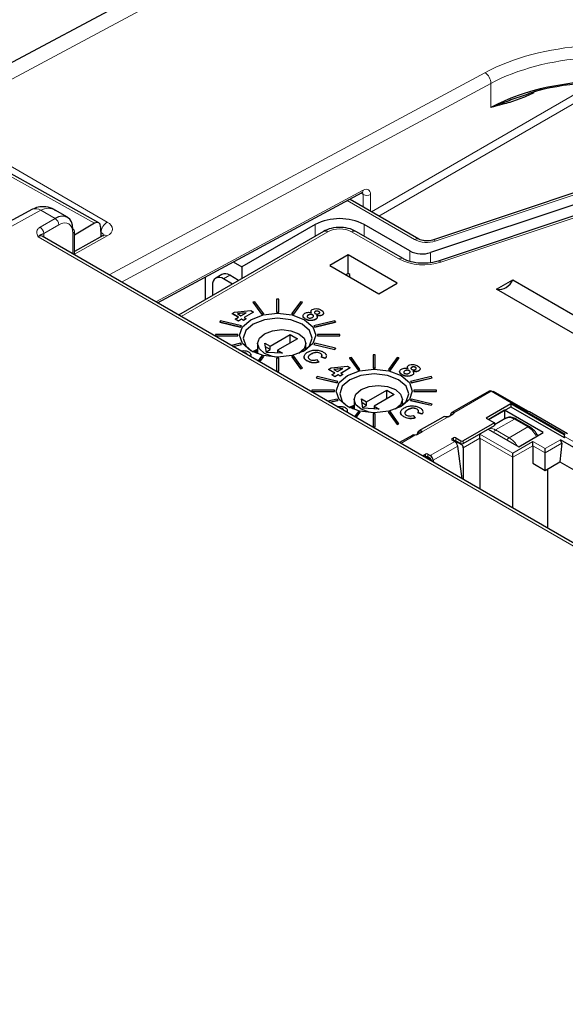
# Paper-space layout 'Blatt2' of a CAD drawing. Header units: millimetres. Extents: x 5 to 418, y 2 to 292.
# Tile 70 of 76: x 290 to 303, y 245 to 268. Entities that reach past the tile are written whole.
import ezdxf

# ---------------------------------------------------------------- set-up
doc = ezdxf.new("R2010")
doc.units = ezdxf.units.MM

psp = doc.layouts.new('Blatt2')

# ---------------------------------------------------------------- linework, layer by layer
at = {"color": 7, "linetype": 'Continuous', "lineweight": 25}
for p, q in [((297.808, 270.626), (285.892, 264.258)), ((292.254, 262.876), (289.624, 264.341)), ((305.691, 264.382), (299.98, 262.478)), ((305.911, 264.18), (299.935, 262.188)), ((306.086, 263.983), (300.109, 261.991)), ((293.611, 261.027), (298.348, 263.574)), ((298.072, 263.415), (298.062, 263.42)), ((299.661, 262.498), (298.072, 263.415)), ((290.721, 263.188), (263.948, 248.793)), ((291.533, 263.003), (291.249, 263.167)), ((292.155, 262.865), (291.691, 262.588)), ((291.691, 262.135), (291.691, 262.68)), ((292.297, 262.784), (292.3, 262.552)), ((297.454, 262.677), (294.103, 260.742)), ((297.265, 262.834), (295.568, 261.854)), ((299.296, 262.049), (298.207, 262.677)), ((299.452, 262.225), (298.396, 262.834)), ((319.282, 246.207), (290.948, 262.563)), ((292.354, 262.582), (291.691, 262.212)), ((295.367, 261.971), (295.568, 261.854)), ((298.029, 262.132), (297.604, 261.887)), ((299.16, 261.479), (298.029, 262.132)), ((298.029, 261.7), (298.029, 262.132)), ((295.568, 261.854), (295.568, 261.588)), ((297.604, 261.887), (298.736, 261.234)), ((294.727, 261.103), (294.727, 261.627)), ((295.101, 261.678), (294.962, 261.594)), ((295.347, 261.46), (295.145, 261.577)), ((295.491, 261.543), (295.286, 261.662)), ((298.029, 261.7), (297.979, 261.671)), ((298.063, 261.68), (298.029, 261.7)), ((298.063, 261.622), (298.063, 261.68)), ((298.736, 261.234), (299.16, 261.479)), ((301.462, 261.338), (301.836, 261.554)), ((301.836, 261.554), (304.947, 259.758)), ((294.889, 261.43), (294.889, 261.196)), ((304.573, 259.542), (301.462, 261.338)), ((295.867, 261.051), (295.822, 261.041)), ((295.822, 261.041), (296.021, 260.763)), ((295.822, 261.041), (295.822, 261.038)), ((295.822, 261.038), (296.021, 260.76)), ((296.066, 260.774), (295.867, 261.051)), ((296.371, 261.109), (296.371, 260.809)), ((296.419, 261.109), (296.371, 261.109)), ((296.419, 260.809), (296.419, 261.109)), ((296.924, 261.051), (296.725, 260.774)), ((296.77, 260.763), (296.969, 261.041)), ((296.77, 260.76), (296.969, 261.038)), ((296.969, 261.041), (296.924, 261.051)), ((296.969, 261.041), (296.969, 261.038)), ((295.34, 260.776), (295.399, 260.811)), ((295.399, 260.811), (295.777, 260.848)), ((295.665, 260.794), (295.464, 260.774)), ((295.658, 260.79), (295.469, 260.771)), ((295.547, 260.726), (295.665, 260.794)), ((295.84, 260.811), (295.62, 260.684)), ((295.84, 260.807), (295.623, 260.682)), ((295.777, 260.848), (295.84, 260.811)), ((295.84, 260.811), (295.84, 260.807)), ((296.371, 260.809), (296.371, 260.806)), ((296.371, 260.809), (296.419, 260.809)), ((296.371, 260.806), (296.419, 260.806)), ((296.419, 260.809), (296.419, 260.806)), ((297.264, 260.825), (297.264, 260.822)), ((297.35, 260.823), (297.35, 260.82)), ((295.074, 260.609), (295.056, 260.583)), ((295.056, 260.583), (295.056, 260.58)), ((295.056, 260.583), (295.536, 260.469)), ((295.056, 260.58), (295.536, 260.465)), ((295.555, 260.494), (295.074, 260.609)), ((295.487, 260.691), (295.34, 260.776)), ((295.34, 260.776), (295.34, 260.773)), ((295.484, 260.69), (295.34, 260.773)), ((295.413, 260.649), (295.487, 260.691)), ((295.487, 260.607), (295.413, 260.649)), ((295.413, 260.649), (295.413, 260.646)), ((295.487, 260.603), (295.413, 260.646)), ((295.464, 260.774), (295.547, 260.726)), ((295.56, 260.649), (295.487, 260.607)), ((295.56, 260.646), (295.487, 260.603)), ((295.487, 260.607), (295.487, 260.603)), ((295.606, 260.623), (295.56, 260.649)), ((295.56, 260.649), (295.56, 260.646)), ((295.606, 260.619), (295.56, 260.646)), ((295.666, 260.657), (295.606, 260.623)), ((295.666, 260.654), (295.606, 260.619)), ((295.606, 260.623), (295.606, 260.619)), ((295.62, 260.684), (295.666, 260.657)), ((295.666, 260.657), (295.666, 260.654)), ((296.021, 260.763), (296.066, 260.774)), ((296.021, 260.76), (296.066, 260.771)), ((296.021, 260.763), (296.021, 260.76)), ((296.066, 260.774), (296.066, 260.771)), ((296.725, 260.774), (296.725, 260.771)), ((296.725, 260.774), (296.77, 260.763)), ((296.725, 260.771), (296.77, 260.76)), ((296.77, 260.763), (296.77, 260.76)), ((297.043, 260.65), (297.043, 260.647)), ((297.106, 260.744), (297.106, 260.741)), ((297.207, 260.746), (297.207, 260.743)), ((297.717, 260.609), (297.236, 260.494)), ((297.255, 260.469), (297.735, 260.583)), ((297.255, 260.465), (297.735, 260.58)), ((297.271, 260.643), (297.271, 260.64)), ((297.422, 260.741), (297.422, 260.737)), ((297.735, 260.583), (297.717, 260.609)), ((297.735, 260.583), (297.735, 260.58)), ((295.536, 260.469), (295.555, 260.494)), ((295.536, 260.465), (295.555, 260.491)), ((295.536, 260.469), (295.536, 260.465)), ((295.555, 260.494), (295.555, 260.491)), ((297.236, 260.494), (297.255, 260.469)), ((297.236, 260.494), (297.236, 260.491)), ((297.236, 260.491), (297.255, 260.465)), ((297.255, 260.469), (297.255, 260.465)), ((294.955, 260.292), (294.955, 260.264)), ((295.475, 260.292), (294.955, 260.292)), ((294.955, 260.264), (295.475, 260.264)), ((294.955, 260.264), (294.955, 260.261)), ((294.955, 260.261), (295.475, 260.261)), ((295.475, 260.264), (295.475, 260.292)), ((295.475, 260.264), (295.475, 260.261)), ((296.221, 260.024), (296.687, 260.293)), ((296.857, 260.195), (296.39, 259.926)), ((296.687, 260.293), (296.857, 260.195)), ((296.687, 260.097), (296.687, 260.293)), ((297.315, 260.292), (297.315, 260.264)), ((297.835, 260.292), (297.315, 260.292)), ((297.315, 260.264), (297.315, 260.261)), ((297.315, 260.264), (297.835, 260.264)), ((297.315, 260.261), (297.835, 260.261)), ((297.835, 260.264), (297.835, 260.292)), ((297.835, 260.264), (297.835, 260.261)), ((295.536, 260.088), (295.325, 260.037)), ((295.361, 260.016), (295.555, 260.062)), ((295.365, 260.014), (295.555, 260.059)), ((295.555, 260.062), (295.536, 260.088)), ((295.555, 260.062), (295.555, 260.059)), ((295.929, 259.924), (295.824, 259.886)), ((295.929, 259.905), (295.867, 259.869)), ((295.929, 260.081), (295.929, 259.844)), ((296.102, 260.092), (296.221, 260.024)), ((296.136, 259.877), (296.102, 260.092)), ((296.221, 259.942), (296.116, 260.003)), ((296.134, 259.892), (296.221, 259.942)), ((296.221, 259.942), (296.221, 260.024)), ((296.39, 259.926), (296.509, 259.857)), ((296.39, 259.926), (296.39, 259.864)), ((297.049, 259.944), (297.049, 260.081)), ((297.255, 260.088), (297.236, 260.062)), ((297.236, 260.062), (297.236, 260.059)), ((297.236, 260.062), (297.717, 259.947)), ((297.236, 260.059), (297.717, 259.944)), ((297.735, 259.973), (297.255, 260.088)), ((297.717, 259.947), (297.735, 259.973)), ((297.717, 259.944), (297.735, 259.969)), ((297.717, 259.947), (297.717, 259.944)), ((297.735, 259.973), (297.735, 259.969)), ((295.669, 259.859), (295.669, 259.855)), ((295.68, 259.844), (295.669, 259.855)), ((296.021, 259.793), (295.941, 259.681)), ((295.978, 259.66), (296.066, 259.782)), ((295.98, 259.659), (296.066, 259.779)), ((296.066, 259.782), (296.021, 259.793)), ((296.066, 259.782), (296.066, 259.779)), ((296.509, 259.857), (296.136, 259.877)), ((296.419, 259.747), (296.371, 259.747)), ((296.371, 259.747), (296.371, 259.447)), ((296.419, 259.447), (296.419, 259.747)), ((296.77, 259.793), (296.725, 259.782)), ((296.725, 259.782), (296.924, 259.505)), ((296.725, 259.782), (296.725, 259.779)), ((296.725, 259.779), (296.924, 259.501)), ((296.969, 259.515), (296.77, 259.793)), ((297.006, 259.774), (297.006, 259.771)), ((297.081, 259.681), (297.081, 259.678)), ((297.171, 259.84), (297.171, 259.837)), ((297.296, 259.711), (297.347, 259.655)), ((297.347, 259.655), (297.347, 259.652)), ((297.386, 259.855), (297.386, 259.852)), ((297.498, 259.743), (297.406, 259.774)), ((297.406, 259.774), (297.406, 259.771)), ((297.498, 259.739), (297.406, 259.771)), ((297.498, 259.743), (297.498, 259.739)), ((298.101, 259.761), (298.057, 259.751)), ((298.057, 259.751), (298.256, 259.474)), ((298.057, 259.751), (298.057, 259.748)), ((298.057, 259.748), (298.256, 259.47)), ((298.3, 259.484), (298.101, 259.761)), ((298.654, 259.819), (298.606, 259.819)), ((298.606, 259.819), (298.606, 259.519)), ((298.654, 259.519), (298.654, 259.819)), ((299.159, 259.761), (298.96, 259.484)), ((299.004, 259.474), (299.203, 259.751)), ((299.004, 259.47), (299.203, 259.748)), ((299.203, 259.751), (299.159, 259.761)), ((299.203, 259.751), (299.203, 259.748)), ((296.371, 259.447), (296.419, 259.447)), ((296.371, 259.447), (296.371, 259.443)), ((296.371, 259.443), (296.419, 259.443)), ((296.419, 259.447), (296.419, 259.443)), ((296.924, 259.505), (296.969, 259.515)), ((296.924, 259.501), (296.969, 259.512)), ((296.924, 259.505), (296.924, 259.501)), ((296.969, 259.515), (296.969, 259.512)), ((297.574, 259.486), (297.634, 259.521)), ((297.721, 259.402), (297.574, 259.486)), ((297.574, 259.486), (297.574, 259.483)), ((297.719, 259.4), (297.574, 259.483)), ((297.634, 259.521), (298.011, 259.558)), ((297.9, 259.505), (297.699, 259.484)), ((297.699, 259.484), (297.781, 259.436)), ((297.893, 259.501), (297.703, 259.481)), ((297.781, 259.436), (297.9, 259.505)), ((298.075, 259.521), (297.855, 259.394)), ((298.075, 259.518), (297.857, 259.392)), ((298.011, 259.558), (298.075, 259.521)), ((298.075, 259.521), (298.075, 259.518)), ((298.256, 259.474), (298.3, 259.484)), ((298.256, 259.47), (298.3, 259.481)), ((298.256, 259.474), (298.256, 259.47)), ((298.3, 259.484), (298.3, 259.481)), ((298.606, 259.519), (298.606, 259.516)), ((298.606, 259.519), (298.654, 259.519)), ((298.606, 259.516), (298.654, 259.516)), ((298.654, 259.519), (298.654, 259.516)), ((298.96, 259.484), (299.004, 259.474)), ((298.96, 259.484), (298.96, 259.481)), ((298.96, 259.481), (299.004, 259.47)), ((299.004, 259.474), (299.004, 259.47)), ((299.34, 259.454), (299.34, 259.451)), ((299.441, 259.457), (299.441, 259.453)), ((299.499, 259.535), (299.499, 259.532)), ((299.584, 259.533), (299.584, 259.53)), ((299.656, 259.451), (299.656, 259.447)), ((297.309, 259.319), (297.29, 259.293)), ((297.29, 259.293), (297.29, 259.29)), ((297.29, 259.293), (297.771, 259.179)), ((297.29, 259.29), (297.771, 259.175)), ((297.789, 259.204), (297.309, 259.319)), ((297.648, 259.359), (297.721, 259.402)), ((297.721, 259.317), (297.648, 259.359)), ((297.648, 259.359), (297.648, 259.356)), ((297.721, 259.313), (297.648, 259.356)), ((297.795, 259.359), (297.721, 259.317)), ((297.795, 259.356), (297.721, 259.313)), ((297.721, 259.317), (297.721, 259.313)), ((297.771, 259.179), (297.789, 259.204)), ((297.771, 259.175), (297.789, 259.201)), ((297.789, 259.204), (297.789, 259.201)), ((297.841, 259.333), (297.795, 259.359)), ((297.795, 259.359), (297.795, 259.356)), ((297.841, 259.329), (297.795, 259.356)), ((297.9, 259.367), (297.841, 259.333)), ((297.9, 259.364), (297.841, 259.329)), ((297.841, 259.333), (297.841, 259.329)), ((297.855, 259.394), (297.9, 259.367)), ((297.9, 259.367), (297.9, 259.364)), ((299.278, 259.36), (299.278, 259.357)), ((299.951, 259.319), (299.471, 259.204)), ((299.471, 259.204), (299.489, 259.179)), ((299.471, 259.204), (299.471, 259.201)), ((299.471, 259.201), (299.489, 259.175)), ((299.489, 259.179), (299.97, 259.293)), ((299.489, 259.175), (299.97, 259.29)), ((299.506, 259.353), (299.506, 259.35)), ((299.97, 259.293), (299.951, 259.319)), ((299.97, 259.293), (299.97, 259.29)), ((297.19, 259.002), (297.19, 258.974)), ((297.71, 259.002), (297.19, 259.002)), ((297.19, 258.974), (297.71, 258.974)), ((297.19, 258.974), (297.19, 258.971)), ((297.19, 258.971), (297.71, 258.971)), ((297.71, 258.974), (297.71, 259.002)), ((297.71, 258.974), (297.71, 258.971)), ((297.771, 259.179), (297.771, 259.175)), ((298.455, 258.734), (298.922, 259.003)), ((298.922, 259.003), (299.092, 258.905)), ((298.922, 258.807), (298.922, 259.003)), ((299.489, 259.179), (299.489, 259.175)), ((299.55, 259.002), (299.55, 258.974)), ((300.07, 259.002), (299.55, 259.002)), ((299.55, 258.974), (299.55, 258.971)), ((299.55, 258.974), (300.07, 258.974)), ((299.55, 258.971), (300.07, 258.971)), ((300.07, 258.974), (300.07, 259.002)), ((300.07, 258.974), (300.07, 258.971)), ((301.287, 258.985), (300.423, 258.486)), ((302.171, 258.498), (301.337, 258.98)), ((301.388, 258.977), (301.365, 258.964)), ((302.2, 258.508), (301.388, 258.977)), ((301.388, 258.951), (301.388, 258.977)), ((297.771, 258.798), (297.559, 258.747)), ((297.596, 258.726), (297.789, 258.772)), ((297.6, 258.724), (297.789, 258.769)), ((297.789, 258.772), (297.771, 258.798)), ((297.789, 258.772), (297.789, 258.769)), ((298.164, 258.791), (298.164, 258.554)), ((298.336, 258.803), (298.455, 258.734)), ((298.37, 258.587), (298.336, 258.803)), ((299.092, 258.905), (298.625, 258.636)), ((299.284, 258.654), (299.284, 258.791)), ((299.489, 258.798), (299.471, 258.772)), ((299.471, 258.772), (299.471, 258.769)), ((299.471, 258.772), (299.951, 258.657)), ((299.471, 258.769), (299.951, 258.654)), ((299.97, 258.683), (299.489, 258.798)), ((297.904, 258.569), (297.904, 258.566)), ((297.914, 258.554), (297.904, 258.566)), ((298.164, 258.635), (298.061, 258.597)), ((298.164, 258.615), (298.101, 258.579)), ((298.455, 258.652), (298.351, 258.713)), ((298.368, 258.602), (298.455, 258.652)), ((298.744, 258.567), (298.37, 258.587)), ((298.455, 258.652), (298.455, 258.734)), ((298.625, 258.636), (298.744, 258.567)), ((298.625, 258.636), (298.625, 258.574)), ((299.406, 258.55), (299.406, 258.547)), ((299.621, 258.565), (299.621, 258.562)), ((299.951, 258.657), (299.97, 258.683)), ((299.951, 258.654), (299.97, 258.68)), ((299.951, 258.657), (299.951, 258.654)), ((299.97, 258.683), (299.97, 258.68)), ((301.788, 258.687), (301.222, 258.36)), ((301.279, 258.328), (301.788, 258.622)), ((301.646, 258.54), (301.279, 258.328)), ((302.543, 258.022), (301.646, 258.54)), ((301.646, 258.54), (301.646, 258.337)), ((303.024, 257.973), (301.788, 258.687)), ((301.788, 258.687), (301.788, 258.622)), ((301.788, 258.622), (303.024, 257.908)), ((298.256, 258.503), (298.176, 258.391)), ((298.212, 258.37), (298.3, 258.492)), ((298.214, 258.369), (298.3, 258.489)), ((298.3, 258.492), (298.256, 258.503)), ((298.3, 258.492), (298.3, 258.489)), ((298.606, 258.457), (298.606, 258.157)), ((298.654, 258.457), (298.606, 258.457)), ((298.654, 258.157), (298.654, 258.457)), ((299.004, 258.503), (298.96, 258.492)), ((298.96, 258.492), (299.159, 258.215)), ((298.96, 258.492), (298.96, 258.489)), ((298.96, 258.489), (299.159, 258.212)), ((299.203, 258.225), (299.004, 258.503)), ((299.24, 258.485), (299.24, 258.481)), ((299.316, 258.391), (299.316, 258.388)), ((299.53, 258.421), (299.581, 258.365)), ((299.581, 258.365), (299.581, 258.362)), ((299.732, 258.453), (299.641, 258.484)), ((299.641, 258.484), (299.641, 258.481)), ((299.732, 258.449), (299.641, 258.481)), ((300.225, 258.383), (299.666, 258.06)), ((299.732, 258.453), (299.732, 258.449)), ((300.345, 258.391), (300.46, 258.457)), ((300.399, 258.422), (300.4, 258.439)), ((300.47, 258.48), (300.46, 258.457)), ((301.222, 258.36), (301.412, 258.251)), ((301.673, 258.353), (301.412, 258.202)), ((302.224, 258.157), (301.913, 258.337)), ((303.102, 257.995), (302.221, 258.503)), ((298.606, 258.157), (298.606, 258.154)), ((298.606, 258.157), (298.654, 258.157)), ((298.606, 258.154), (298.654, 258.154)), ((298.654, 258.157), (298.654, 258.154)), ((299.159, 258.215), (299.203, 258.225)), ((299.159, 258.212), (299.203, 258.222)), ((299.159, 258.215), (299.159, 258.212)), ((299.203, 258.225), (299.203, 258.222)), ((301.412, 258.251), (300.69, 257.835)), ((300.69, 257.769), (301.412, 258.186)), ((301.27, 258.104), (301.977, 257.696)), ((301.412, 258.251), (301.412, 258.186)), ((299.52, 257.965), (299.217, 257.79)), ((299.611, 257.968), (299.573, 257.962)), ((299.611, 257.968), (299.726, 258.034)), ((299.65, 258.047), (299.613, 257.969)), ((300.436, 257.884), (300.464, 257.9)), ((300.492, 257.818), (300.436, 257.851)), ((300.482, 257.841), (300.648, 257.745)), ((300.521, 257.9), (300.634, 257.835)), ((300.521, 257.835), (300.634, 257.769)), ((301.072, 257.892), (301.072, 257.99)), ((301.072, 257.892), (301.072, 256.719)), ((301.977, 257.696), (302.543, 258.022)), ((304.297, 257.075), (302.939, 257.859)), ((302.975, 257.782), (302.939, 257.859)), ((303.052, 257.99), (303.024, 257.973)), ((303.024, 257.973), (303.024, 257.908)), ((303.024, 257.908), (303.052, 257.924)), ((300.668, 256.952), (300.562, 257.711)), ((300.69, 257.671), (300.69, 256.94)), ((302.303, 257.72), (302.303, 257.818)), ((302.303, 257.72), (302.303, 257.312)), ((302.585, 257.557), (302.585, 257.655)), ((302.975, 257.782), (302.925, 257.345)), ((299.785, 257.508), (299.814, 257.524)), ((299.898, 257.41), (299.785, 257.475)), ((299.87, 257.524), (299.927, 257.492)), ((299.927, 257.426), (299.87, 257.459)), ((299.91, 257.39), (299.91, 257.394)), ((299.941, 257.405), (299.946, 257.369)), ((299.996, 257.384), (300.003, 257.336)), ((301.836, 257.451), (301.836, 257.549)), ((301.836, 256.278), (301.836, 257.451)), ((302.585, 257.149), (302.585, 257.557)), ((302.303, 257.312), (302.585, 257.149)), ((302.585, 257.149), (302.925, 257.345)), ((302.642, 257.181), (302.642, 255.813)), ((302.925, 257.345), (303.858, 256.806))]:
    psp.add_line(p, q, dxfattribs=at)
at = {"color": 7, "linetype": 'Continuous', "lineweight": 18}
for p, q in [((298.389, 270.556), (286.48, 264.192)), ((292.494, 261.671), (301.193, 266.348)), ((301.33, 266.1), (292.782, 261.505)), ((298.566, 263.131), (303.794, 266.149)), ((304.139, 266.152), (298.735, 263.033)), ((301.33, 265.545), (301.33, 266.1)), ((302.499, 265.978), (302.42, 265.935)), ((292.155, 262.865), (289.524, 264.331)), ((289.8, 264.424), (292.453, 262.893)), ((305.754, 264.355), (300.044, 262.452)), ((306.149, 263.956), (300.172, 261.964)), ((293.573, 261.048), (298.375, 263.629)), ((298.376, 263.529), (298.322, 263.56)), ((298.376, 263.24), (298.376, 263.529)), ((298.544, 263.528), (298.544, 263.143)), ((299.561, 262.489), (298.003, 263.388)), ((290.915, 263.165), (264.144, 248.771)), ((291.245, 262.975), (290.915, 263.165)), ((290.896, 262.774), (291.245, 262.975)), ((291.329, 262.828), (290.981, 262.627)), ((291.657, 262.154), (291.657, 262.632)), ((292.309, 262.649), (292.299, 262.655)), ((292.307, 262.556), (292.309, 262.649)), ((297.554, 262.667), (294.162, 260.709)), ((297.265, 262.568), (297.265, 262.834)), ((299.196, 262.039), (298.107, 262.667)), ((298.396, 262.568), (298.396, 262.834)), ((319.181, 246.2), (290.854, 262.553)), ((290.987, 262.57), (290.987, 262.541)), ((292.453, 262.572), (291.691, 262.147)), ((299.452, 261.989), (299.452, 262.225)), ((299.935, 262.188), (299.935, 261.954)), ((295.286, 261.662), (295.145, 261.577)), ((295.903, 259.854), (295.929, 259.869)), ((301.337, 258.98), (300.47, 258.48)), ((298.138, 258.564), (298.164, 258.579)), ((300.345, 258.391), (299.726, 258.034)), ((300.46, 258.488), (300.458, 258.457)), ((301.44, 258.083), (301.873, 258.333)), ((301.873, 258.333), (302.184, 258.153)), ((303.052, 257.99), (302.171, 258.498)), ((299.724, 258.033), (299.716, 258.065)), ((301.751, 257.903), (301.44, 258.083)), ((301.751, 257.903), (302.184, 258.153)), ((299.573, 257.962), (299.246, 257.773)), ((299.68, 258.007), (299.65, 258.047)), ((300.436, 257.851), (300.436, 257.884)), ((300.464, 257.835), (300.464, 257.9)), ((300.521, 257.835), (300.521, 257.9)), ((300.634, 257.835), (300.634, 257.769)), ((301.072, 257.99), (300.648, 257.745)), ((301.072, 257.892), (300.69, 257.671)), ((300.69, 257.835), (300.69, 257.769)), ((301.836, 257.549), (301.072, 257.99)), ((301.072, 257.892), (301.836, 257.451)), ((302.939, 257.859), (302.585, 257.655)), ((303.052, 257.924), (304.381, 257.157)), ((299.927, 257.492), (300.492, 257.818)), ((299.996, 257.384), (300.562, 257.711)), ((302.303, 257.818), (301.836, 257.549)), ((302.303, 257.72), (301.836, 257.451)), ((302.585, 257.655), (302.303, 257.818)), ((302.303, 257.72), (302.585, 257.557)), ((302.585, 257.557), (302.975, 257.782)), ((299.785, 257.475), (299.785, 257.508)), ((299.814, 257.459), (299.814, 257.524)), ((299.87, 257.459), (299.87, 257.524))]:
    psp.add_line(p, q, dxfattribs=at)
at = {"color": 7, "linetype": 'Continuous', "lineweight": 18, "flags": 128}
psp.add_lwpolyline([(290.967, 262.553), (290.973, 262.559), (290.987, 262.57)], dxfattribs=at)
at = {"color": 7, "linetype": 'Continuous', "lineweight": 25, "flags": 128}
for points in [[(297.018, 259.916), (296.732, 259.805), (296.395, 259.767), (296.059, 259.805), (295.773, 259.916), (295.582, 260.08), (295.515, 260.275), (295.582, 260.469), (295.773, 260.634), (296.059, 260.744), (296.395, 260.783), (296.732, 260.744), (297.018, 260.634), (297.208, 260.469), (297.275, 260.275), (297.208, 260.08), (297.018, 259.916)], [(296.988, 259.899), (297.133, 260.032), (297.194, 260.208), (297.133, 260.385), (296.96, 260.534), (296.701, 260.634), (296.395, 260.669), (296.09, 260.634), (295.831, 260.534), (295.658, 260.385), (295.597, 260.208), (295.658, 260.032), (295.803, 259.899)], [(296.093, 260.31), (296.275, 260.38), (296.489, 260.404), (296.704, 260.38), (296.885, 260.31), (297.007, 260.205), (297.049, 260.081), (297.007, 259.957), (296.888, 259.854)], [(296.354, 259.767), (296.275, 259.782), (296.093, 259.852), (295.972, 259.957), (295.929, 260.081), (295.972, 260.205), (296.093, 260.31)], [(295.815, 259.892), (295.84, 259.907), (295.929, 259.951)], [(299.252, 258.626), (298.967, 258.516), (298.63, 258.477), (298.293, 258.516), (298.008, 258.626), (297.817, 258.79), (297.75, 258.985), (297.817, 259.179), (298.008, 259.344), (298.293, 259.454), (298.63, 259.493), (298.967, 259.454), (299.252, 259.344), (299.443, 259.179), (299.51, 258.985), (299.443, 258.79), (299.252, 258.626)], [(299.222, 258.609), (299.368, 258.742), (299.429, 258.918), (299.368, 259.095), (299.195, 259.244), (298.936, 259.344), (298.63, 259.379), (298.324, 259.344), (298.065, 259.244), (297.892, 259.095), (297.831, 258.918), (297.892, 258.742), (298.038, 258.609)], [(298.588, 258.477), (298.51, 258.492), (298.328, 258.562), (298.207, 258.667), (298.164, 258.791), (298.207, 258.915), (298.328, 259.02)], [(298.328, 259.02), (298.51, 259.09), (298.724, 259.114), (298.938, 259.09), (299.12, 259.02), (299.241, 258.915), (299.284, 258.791), (299.241, 258.667), (299.122, 258.564)], [(298.05, 258.602), (298.075, 258.617), (298.164, 258.661)]]:
    psp.add_lwpolyline(points, dxfattribs=at)
at = {"color": 7, "linetype": 'Continuous', "lineweight": 18}
for centre, radius, start, end in [((301.023, 266.093), 0.307, 1.4471, 56.2436), ((298.316, 263.623), 0.0585, 302.6721, 6.5147), ((298.461, 263.693), 0.185, 242.6565, 296.7662), ((290.798, 263.006), 0.198, 53.6019, 112.9652), ((291.15, 262.823), 0.179, 1.7215, 58.2785), ((292.616, 262.632), 0.307, 122.0223, 176.8229), ((290.802, 262.622), 0.179, 1.7215, 58.2785), ((291.632, 262.686), 0.0594, 295.3879, 354.638), ((297.496, 262.587), 0.0988, 53.7667, 114.9229), ((297.831, 262.134), 0.601, 62.6097, 117.3903), ((298.166, 262.587), 0.0988, 65.0771, 126.2333), ((292.395, 262.489), 0.102, 54.7128, 113.8713), ((299.619, 262.406), 0.101, 66.3664, 125.5587), ((299.846, 263.047), 0.627, 242.9385, 288.3691), ((299.991, 262.415), 0.0644, 35.1828, 99.4527), ((299.255, 261.956), 0.102, 67.1629, 125.4333), ((299.773, 263.168), 1.268, 242.9385, 288.3691), ((300.12, 261.927), 0.0646, 35.2975, 99.3381), ((301.755, 258.169), 0.201, 54.3824, 114.3071), ((301.896, 258.3), 0.0402, 65.6929, 125.6176), ((301.309, 257.879), 0.242, 57.3541, 92.2963), ((301.503, 257.982), 0.119, 122.2646, 155.4388), ((302.207, 258.121), 0.0402, 65.7014, 125.6168), ((301.865, 257.651), 0.595, 28.3479, 57.624), ((301.815, 257.803), 0.119, 122.2646, 155.4388), ((301.452, 257.422), 0.567, 31.859, 58.1625)]:
    psp.add_arc(centre, radius, start, end, dxfattribs=at)
at = {"color": 7, "linetype": 'Continuous', "lineweight": 25}
for centre, radius, start, end in [((302.375, 265.896), 0.0499, 120.3502, 170.1556), ((297.831, 261.742), 1.23, 62.6097, 117.3903), ((291.632, 262.675), 0.0593, 5.0787, 66.2415), ((299.737, 262.783), 0.627, 242.9385, 288.3691), ((295.045, 261.455), 0.158, 50.7967, 189.214), ((295.18, 261.523), 0.174, 52.6431, 116.9972), ((301.508, 261.691), 0.356, 262.6225, 337.3722), ((301.307, 258.939), 0.0503, 54.3824, 114.3071), ((302.2, 258.457), 0.0503, 65.6929, 125.6176), ((300.442, 257.867), 0.0175, 110.7834, 249.2166), ((300.492, 257.845), 0.0615, 62.6097, 117.3903), ((300.492, 257.78), 0.0615, 62.6097, 117.3903), ((300.662, 257.889), 0.0615, 242.6097, 297.3903), ((300.407, 257.687), 0.156, 8.6904, 57.0932), ((300.662, 257.824), 0.0615, 242.6097, 297.3903), ((300.598, 257.667), 0.0922, 2.6055, 57.3945), ((299.791, 257.492), 0.0175, 110.7834, 249.2166), ((299.842, 257.47), 0.0615, 62.6097, 117.3903), ((299.842, 257.404), 0.0615, 62.6097, 117.3903), ((299.892, 257.393), 0.0182, 350.8554, 68.4254), ((299.842, 257.36), 0.156, 8.6904, 57.0932), ((299.91, 257.4), 0.0313, 8.6904, 57.0932)]:
    psp.add_arc(centre, radius, start, end, dxfattribs=at)
at = {"color": 7, "linetype": 'Continuous', "lineweight": 18}
for centre, major_axis, ratio, start_param, end_param in [((53.781, 108.965), (378.787, -5.628), 0.567125, 0.850358, 0.877225), ((304.111, 264.605), (4.2, -0.062), 0.567125, 1.093935, 2.347167), ((304.108, 264.44), (4, -0.062), 0.566612, 1.09434, 2.347573), ((298.288, 263.482), (0.063, 0.102), 0.597161, 5.516415, 6.298808), ((298.372, 263.432), (0.123, 0.206), 0.587369, 5.506743, 7.060086), ((291.049, 262.589), (0.075, 0.62), 0.711534, 5.989162, 6.757026), ((291.324, 262.433), (0.234, 0.419), 0.567218, 5.489279, 7.042622), ((292.17, 262.735), (0.4, -0.006), 0.567122, 5.506814, 7.077306), ((290.765, 262.437), (0.156, 0.28), 0.567218, 5.489279, 5.724742), ((292.168, 262.571), (0.2, 0), 0.556968, 6.257414, 7.069319), ((290.851, 262.389), (0.096, 0.176), 0.561044, 6.269983, 7.037847)]:
    psp.add_ellipse(centre, major_axis=major_axis, ratio=ratio, start_param=start_param, end_param=end_param, dxfattribs=at)
at = {"color": 7, "linetype": 'Continuous', "lineweight": 25}
for centre, major_axis, ratio, start_param, end_param in [((304.108, 263.885), (4, -0.061), 0.566817, 0.794068, 2.347411), ((304.107, 263.786), (4.12, -0.061), 0.567125, 0.793824, 2.004213), ((291.237, 262.481), (0.294, 0.523), 0.569264, 5.490917, 7.04426), ((292.158, 262.701), (0.095, 0.176), 0.577206, 5.480255, 7.051051), ((300.47, 258.398), (-0.046, 0.0889), 0.605449, 5.726834, 7.096272), ((299.572, 257.88), (-0.0536, 0.0845), 0.547864, 5.676619, 6.260578)]:
    psp.add_ellipse(centre, major_axis=major_axis, ratio=ratio, start_param=start_param, end_param=end_param, dxfattribs=at)
for points, knots in [([(343.675, 244.798), (342.886, 245.332), (340.597, 246.881), (336.736, 249.409), (332.063, 252.367), (327.295, 255.276), (322.437, 258.135), (317.489, 260.945), (312.455, 263.703), (307.333, 266.409), (302.808, 268.72), (299.975, 270.117), (298.902, 270.646)], [0, 0, 0, 0, 0.057626, 0.167086, 0.276547, 0.386006, 0.495465, 0.604924, 0.714381, 0.823836, 0.933291, 1, 1, 1, 1]), ([(302.408, 265.932), (302.28, 265.887), (302.022, 265.794), (301.694, 265.683), (301.468, 265.599), (301.36, 265.557), (301.332, 265.546), (301.33, 265.545)], [0, 0, 0, 0, 0.335971, 0.678417, 0.913962, 0.99427, 1, 1, 1, 1]), ([(302.323, 265.883), (302.208, 265.829), (301.978, 265.722), (301.676, 265.635), (301.463, 265.579), (301.359, 265.553), (301.332, 265.546), (301.33, 265.545)], [0, 0, 0, 0, 0.3419545, 0.6828771, 0.9152735, 0.9944074, 1, 1, 1, 1]), ([(298.348, 263.574), (298.354, 263.576), (298.364, 263.58), (298.363, 263.58), (298.363, 263.58)], [0, 0, 0, 0, 0.611981, 1, 1, 1, 1]), ([(291.258, 263.155), (291.246, 263.164), (291.183, 263.215), (291.039, 263.249), (290.863, 263.25), (290.763, 263.207), (290.721, 263.188)], [0, 0, 0, 0, 0.0777573, 0.4283548, 0.7558857, 1, 1, 1, 1]), ([(298.207, 262.677), (298.165, 262.697), (298.061, 262.748), (297.861, 262.778), (297.636, 262.76), (297.513, 262.704), (297.454, 262.677)], [0, 0, 0, 0, 0.186415, 0.463421, 0.742596, 1, 1, 1, 1]), ([(290.948, 262.564), (290.948, 262.564), (290.946, 262.565), (290.947, 262.564), (290.947, 262.563)], [0, 0, 0, 0, 0.305064, 1, 1, 1, 1]), ([(292.374, 262.596), (292.375, 262.596), (292.376, 262.598), (292.362, 262.588), (292.354, 262.582)], [0, 0, 0, 0, 0.381723, 1, 1, 1, 1]), ([(299.98, 262.478), (299.958, 262.472), (299.913, 262.46), (299.831, 262.456), (299.754, 262.464), (299.694, 262.481), (299.671, 262.493), (299.661, 262.498)], [0, 0, 0, 0, 0.2155091, 0.4318993, 0.6569492, 0.8544279, 1, 1, 1, 1]), ([(300.109, 261.991), (300.069, 261.979), (299.963, 261.949), (299.76, 261.931), (299.53, 261.955), (299.376, 262.005), (299.311, 262.04), (299.296, 262.049)], [0, 0, 0, 0, 0.155668, 0.407266, 0.666846, 0.923735, 1, 1, 1, 1]), ([(297.026, 260.782), (297.038, 260.788), (297.062, 260.8), (297.118, 260.808), (297.156, 260.801), (297.18, 260.796)], [0, 0, 0, 0, 0.28074, 0.560963, 1, 1, 1, 1]), ([(297.18, 260.796), (297.175, 260.803), (297.165, 260.817), (297.165, 260.838), (297.176, 260.857), (297.19, 260.866), (297.196, 260.87)], [0, 0, 0, 0, 0.280291, 0.559883, 0.779855, 1, 1, 1, 1]), ([(297.18, 260.793), (297.174, 260.8), (297.167, 260.809), (297.167, 260.818), (297.168, 260.82)], [0, 0, 0, 0, 0.781315, 1, 1, 1, 1]), ([(297.196, 260.87), (297.214, 260.878), (297.248, 260.893), (297.331, 260.891), (297.374, 260.87), (297.4, 260.858)], [0, 0, 0, 0, 0.279953, 0.559928, 1, 1, 1, 1]), ([(297.264, 260.825), (297.259, 260.821), (297.247, 260.813), (297.244, 260.798), (297.252, 260.785), (297.261, 260.779), (297.266, 260.776)], [0, 0, 0, 0, 0.280222, 0.558896, 0.779349, 1, 1, 1, 1]), ([(297.264, 260.822), (297.258, 260.818), (297.249, 260.812), (297.248, 260.805), (297.248, 260.802)], [0, 0, 0, 0, 0.702629, 1, 1, 1, 1]), ([(297.35, 260.823), (297.343, 260.826), (297.329, 260.833), (297.304, 260.836), (297.281, 260.833), (297.27, 260.827), (297.264, 260.825)], [0, 0, 0, 0, 0.28021, 0.559631, 0.779477, 1, 1, 1, 1]), ([(297.35, 260.82), (297.343, 260.823), (297.329, 260.83), (297.304, 260.833), (297.281, 260.83), (297.27, 260.824), (297.264, 260.822)], [0, 0, 0, 0, 0.28021, 0.559631, 0.779477, 1, 1, 1, 1]), ([(297.352, 260.774), (297.358, 260.778), (297.369, 260.786), (297.371, 260.801), (297.363, 260.814), (297.354, 260.82), (297.35, 260.823)], [0, 0, 0, 0, 0.2800081, 0.5588395, 0.7792986, 1, 1, 1, 1]), ([(297.368, 260.79), (297.368, 260.793), (297.371, 260.8), (297.363, 260.811), (297.354, 260.817), (297.35, 260.82)], [0, 0, 0, 0, 0.2693354, 0.6344671, 1, 1, 1, 1]), ([(297.4, 260.858), (297.414, 260.848), (297.443, 260.83), (297.461, 260.796), (297.453, 260.764), (297.432, 260.748), (297.422, 260.741)], [0, 0, 0, 0, 0.28101, 0.560141, 0.780149, 1, 1, 1, 1]), ([(297.043, 260.647), (297.028, 260.657), (296.997, 260.678), (296.978, 260.711), (296.985, 260.729), (296.987, 260.733)], [0, 0, 0, 0, 0.433704, 0.865987, 1, 1, 1, 1]), ([(297.043, 260.65), (297.027, 260.661), (296.996, 260.682), (296.978, 260.721), (296.989, 260.757), (297.013, 260.774), (297.026, 260.782)], [0, 0, 0, 0, 0.280541, 0.560161, 0.779856, 1, 1, 1, 1]), ([(297.271, 260.643), (297.252, 260.634), (297.214, 260.617), (297.144, 260.615), (297.086, 260.628), (297.057, 260.643), (297.043, 260.65)], [0, 0, 0, 0, 0.2794, 0.558461, 0.779031, 1, 1, 1, 1]), ([(297.271, 260.64), (297.252, 260.631), (297.214, 260.614), (297.144, 260.612), (297.086, 260.625), (297.057, 260.64), (297.043, 260.647)], [0, 0, 0, 0, 0.2794, 0.558461, 0.779031, 1, 1, 1, 1]), ([(297.106, 260.741), (297.099, 260.736), (297.084, 260.726), (297.075, 260.711), (297.079, 260.703), (297.079, 260.702)], [0, 0, 0, 0, 0.4464177, 0.8902612, 1, 1, 1, 1]), ([(297.106, 260.744), (297.098, 260.739), (297.083, 260.729), (297.076, 260.711), (297.081, 260.694), (297.092, 260.686), (297.097, 260.682)], [0, 0, 0, 0, 0.280573, 0.559529, 0.779823, 1, 1, 1, 1]), ([(297.097, 260.682), (297.106, 260.678), (297.124, 260.671), (297.157, 260.67), (297.183, 260.678), (297.195, 260.685), (297.202, 260.688)], [0, 0, 0, 0, 0.279197, 0.558273, 0.778854, 1, 1, 1, 1]), ([(297.207, 260.746), (297.198, 260.75), (297.181, 260.758), (297.15, 260.759), (297.125, 260.753), (297.112, 260.747), (297.106, 260.744)], [0, 0, 0, 0, 0.279506, 0.559068, 0.779287, 1, 1, 1, 1]), ([(297.207, 260.743), (297.198, 260.747), (297.181, 260.755), (297.15, 260.755), (297.125, 260.75), (297.112, 260.744), (297.106, 260.741)], [0, 0, 0, 0, 0.279506, 0.559068, 0.779287, 1, 1, 1, 1]), ([(297.202, 260.688), (297.209, 260.693), (297.223, 260.702), (297.229, 260.719), (297.223, 260.735), (297.212, 260.743), (297.207, 260.746)], [0, 0, 0, 0, 0.280265, 0.559259, 0.779639, 1, 1, 1, 1]), ([(297.225, 260.72), (297.224, 260.724), (297.222, 260.733), (297.212, 260.739), (297.207, 260.743)], [0, 0, 0, 0, 0.4431301, 1, 1, 1, 1]), ([(297.266, 260.776), (297.273, 260.772), (297.287, 260.766), (297.313, 260.763), (297.336, 260.766), (297.346, 260.772), (297.352, 260.774)], [0, 0, 0, 0, 0.2802238, 0.5594961, 0.7793372, 1, 1, 1, 1]), ([(297.292, 260.731), (297.298, 260.723), (297.31, 260.706), (297.31, 260.681), (297.296, 260.659), (297.279, 260.648), (297.271, 260.643)], [0, 0, 0, 0, 0.2803593, 0.5597625, 0.7796886, 1, 1, 1, 1]), ([(297.307, 260.682), (297.307, 260.68), (297.307, 260.671), (297.295, 260.656), (297.279, 260.645), (297.271, 260.64)], [0, 0, 0, 0, 0.125056, 0.562145, 1, 1, 1, 1]), ([(297.422, 260.741), (297.412, 260.736), (297.391, 260.726), (297.344, 260.721), (297.312, 260.727), (297.292, 260.731)], [0, 0, 0, 0, 0.280231, 0.560384, 1, 1, 1, 1]), ([(297.422, 260.737), (297.412, 260.733), (297.391, 260.723), (297.344, 260.718), (297.312, 260.724), (297.292, 260.728)], [0, 0, 0, 0, 0.280231, 0.560384, 1, 1, 1, 1]), ([(297.454, 260.778), (297.453, 260.772), (297.451, 260.757), (297.433, 260.745), (297.422, 260.737)], [0, 0, 0, 0, 0.360521, 1, 1, 1, 1]), ([(295.548, 259.908), (295.554, 259.91), (295.57, 259.918), (295.608, 259.919), (295.666, 259.917), (295.701, 259.901), (295.724, 259.891)], [0, 0, 0, 0, 0.104698, 0.329348, 0.554196, 1, 1, 1, 1]), ([(295.724, 259.891), (295.742, 259.877), (295.77, 259.857), (295.774, 259.823), (295.772, 259.802), (295.759, 259.792), (295.754, 259.789)], [0, 0, 0, 0, 0.4466661, 0.6719578, 0.8970284, 1, 1, 1, 1]), ([(297.006, 259.774), (297.011, 259.797), (297.02, 259.838), (297.068, 259.869), (297.089, 259.883)], [0, 0, 0, 0, 0.558232, 1, 1, 1, 1]), ([(297.089, 259.883), (297.12, 259.898), (297.176, 259.927), (297.249, 259.931), (297.282, 259.933)], [0, 0, 0, 0, 0.560229, 1, 1, 1, 1]), ([(297.282, 259.933), (297.317, 259.93), (297.381, 259.923), (297.428, 259.898), (297.449, 259.887)], [0, 0, 0, 0, 0.558262, 1, 1, 1, 1]), ([(297.449, 259.887), (297.469, 259.874), (297.505, 259.851), (297.517, 259.821), (297.522, 259.808)], [0, 0, 0, 0, 0.559998, 1, 1, 1, 1]), ([(295.669, 259.859), (295.662, 259.862), (295.648, 259.868), (295.631, 259.866), (295.622, 259.865)], [0, 0, 0, 0, 0.499835, 1, 1, 1, 1]), ([(295.669, 259.855), (295.662, 259.859), (295.65, 259.864), (295.634, 259.863), (295.627, 259.862)], [0, 0, 0, 0, 0.561615, 1, 1, 1, 1]), ([(295.681, 259.832), (295.682, 259.837), (295.685, 259.847), (295.674, 259.855), (295.669, 259.859)], [0, 0, 0, 0, 0.490909, 1, 1, 1, 1]), ([(295.77, 259.835), (295.771, 259.83), (295.775, 259.817), (295.772, 259.799), (295.76, 259.79), (295.757, 259.788)], [0, 0, 0, 0, 0.3050377, 0.8146132, 1, 1, 1, 1]), ([(297.081, 259.681), (297.058, 259.696), (297.018, 259.723), (297.009, 259.759), (297.006, 259.774)], [0, 0, 0, 0, 0.559952, 1, 1, 1, 1]), ([(297.081, 259.678), (297.058, 259.693), (297.018, 259.72), (297.009, 259.756), (297.006, 259.771)], [0, 0, 0, 0, 0.559952, 1, 1, 1, 1]), ([(297.347, 259.655), (297.322, 259.648), (297.272, 259.635), (297.17, 259.639), (297.115, 259.665), (297.081, 259.681)], [0, 0, 0, 0, 0.281101, 0.560971, 1, 1, 1, 1]), ([(297.347, 259.652), (297.322, 259.645), (297.272, 259.632), (297.17, 259.636), (297.115, 259.662), (297.081, 259.678)], [0, 0, 0, 0, 0.281101, 0.560971, 1, 1, 1, 1]), ([(297.171, 259.84), (297.155, 259.83), (297.124, 259.811), (297.097, 259.776), (297.105, 259.741), (297.128, 259.724), (297.14, 259.716)], [0, 0, 0, 0, 0.281342, 0.560482, 0.780059, 1, 1, 1, 1]), ([(297.171, 259.837), (297.156, 259.827), (297.125, 259.808), (297.097, 259.777), (297.104, 259.759), (297.106, 259.754)], [0, 0, 0, 0, 0.417293, 0.83132, 1, 1, 1, 1]), ([(297.14, 259.716), (297.152, 259.71), (297.177, 259.699), (297.236, 259.693), (297.273, 259.704), (297.296, 259.711)], [0, 0, 0, 0, 0.2803534, 0.560344, 1, 1, 1, 1]), ([(297.386, 259.855), (297.374, 259.861), (297.351, 259.872), (297.306, 259.879), (297.238, 259.875), (297.199, 259.855), (297.171, 259.84)], [0, 0, 0, 0, 0.187245, 0.374087, 0.560812, 1, 1, 1, 1]), ([(297.386, 259.852), (297.374, 259.857), (297.351, 259.869), (297.306, 259.876), (297.238, 259.872), (297.199, 259.851), (297.171, 259.837)], [0, 0, 0, 0, 0.187245, 0.374087, 0.560812, 1, 1, 1, 1]), ([(297.406, 259.774), (297.413, 259.782), (297.425, 259.797), (297.422, 259.82), (297.409, 259.84), (297.394, 259.85), (297.386, 259.855)], [0, 0, 0, 0, 0.279866, 0.559178, 0.779488, 1, 1, 1, 1]), ([(297.42, 259.81), (297.42, 259.813), (297.42, 259.822), (297.408, 259.837), (297.393, 259.847), (297.386, 259.852)], [0, 0, 0, 0, 0.183232, 0.591429, 1, 1, 1, 1]), ([(297.52, 259.791), (297.52, 259.784), (297.519, 259.767), (297.506, 259.752), (297.498, 259.743)], [0, 0, 0, 0, 0.416765, 1, 1, 1, 1]), ([(297.52, 259.788), (297.52, 259.781), (297.519, 259.764), (297.506, 259.748), (297.498, 259.739)], [0, 0, 0, 0, 0.416765, 1, 1, 1, 1]), ([(299.278, 259.357), (299.262, 259.367), (299.231, 259.388), (299.212, 259.421), (299.22, 259.439), (299.221, 259.443)], [0, 0, 0, 0, 0.4337044, 0.8659869, 1, 1, 1, 1]), ([(299.278, 259.36), (299.262, 259.371), (299.23, 259.392), (299.213, 259.431), (299.223, 259.467), (299.248, 259.484), (299.26, 259.492)], [0, 0, 0, 0, 0.280541, 0.560161, 0.779856, 1, 1, 1, 1]), ([(299.26, 259.492), (299.272, 259.498), (299.296, 259.51), (299.352, 259.518), (299.391, 259.511), (299.414, 259.506)], [0, 0, 0, 0, 0.28074, 0.560963, 1, 1, 1, 1]), ([(299.34, 259.451), (299.333, 259.446), (299.318, 259.436), (299.31, 259.421), (299.313, 259.413), (299.314, 259.412)], [0, 0, 0, 0, 0.4464177, 0.8902612, 1, 1, 1, 1]), ([(299.34, 259.454), (299.333, 259.449), (299.318, 259.439), (299.31, 259.421), (299.315, 259.404), (299.326, 259.396), (299.332, 259.392)], [0, 0, 0, 0, 0.280573, 0.559529, 0.779823, 1, 1, 1, 1]), ([(299.441, 259.457), (299.433, 259.46), (299.416, 259.468), (299.385, 259.469), (299.359, 259.463), (299.347, 259.457), (299.34, 259.454)], [0, 0, 0, 0, 0.279506, 0.559068, 0.779287, 1, 1, 1, 1]), ([(299.441, 259.453), (299.433, 259.457), (299.416, 259.465), (299.385, 259.465), (299.359, 259.46), (299.347, 259.454), (299.34, 259.451)], [0, 0, 0, 0, 0.279506, 0.559068, 0.779287, 1, 1, 1, 1]), ([(299.414, 259.506), (299.409, 259.513), (299.4, 259.527), (299.399, 259.548), (299.411, 259.567), (299.424, 259.576), (299.431, 259.58)], [0, 0, 0, 0, 0.280291, 0.559883, 0.779855, 1, 1, 1, 1]), ([(299.414, 259.503), (299.409, 259.51), (299.4, 259.523), (299.401, 259.536), (299.402, 259.542)], [0, 0, 0, 0, 0.555348, 1, 1, 1, 1]), ([(299.431, 259.58), (299.448, 259.588), (299.483, 259.604), (299.565, 259.601), (299.608, 259.58), (299.634, 259.568)], [0, 0, 0, 0, 0.279953, 0.559928, 1, 1, 1, 1]), ([(299.436, 259.398), (299.443, 259.403), (299.457, 259.412), (299.463, 259.429), (299.457, 259.445), (299.446, 259.453), (299.441, 259.457)], [0, 0, 0, 0, 0.280265, 0.559259, 0.779639, 1, 1, 1, 1]), ([(299.46, 259.43), (299.459, 259.434), (299.457, 259.443), (299.447, 259.45), (299.441, 259.453)], [0, 0, 0, 0, 0.4431301, 1, 1, 1, 1]), ([(299.499, 259.535), (299.493, 259.531), (299.481, 259.523), (299.479, 259.508), (299.487, 259.495), (299.496, 259.489), (299.501, 259.486)], [0, 0, 0, 0, 0.280222, 0.558896, 0.779349, 1, 1, 1, 1]), ([(299.499, 259.532), (299.492, 259.528), (299.483, 259.522), (299.483, 259.515), (299.483, 259.512)], [0, 0, 0, 0, 0.702629, 1, 1, 1, 1]), ([(299.584, 259.533), (299.577, 259.536), (299.563, 259.543), (299.538, 259.546), (299.515, 259.543), (299.504, 259.538), (299.499, 259.535)], [0, 0, 0, 0, 0.28021, 0.559631, 0.779477, 1, 1, 1, 1]), ([(299.584, 259.53), (299.577, 259.533), (299.563, 259.54), (299.538, 259.543), (299.515, 259.54), (299.504, 259.534), (299.499, 259.532)], [0, 0, 0, 0, 0.28021, 0.559631, 0.779477, 1, 1, 1, 1]), ([(299.501, 259.486), (299.508, 259.482), (299.521, 259.476), (299.547, 259.473), (299.57, 259.476), (299.581, 259.482), (299.586, 259.484)], [0, 0, 0, 0, 0.280224, 0.559496, 0.779337, 1, 1, 1, 1]), ([(299.526, 259.441), (299.532, 259.433), (299.544, 259.416), (299.544, 259.391), (299.53, 259.369), (299.514, 259.359), (299.506, 259.353)], [0, 0, 0, 0, 0.280359, 0.559762, 0.779689, 1, 1, 1, 1]), ([(299.656, 259.451), (299.646, 259.446), (299.626, 259.436), (299.578, 259.431), (299.546, 259.437), (299.526, 259.441)], [0, 0, 0, 0, 0.280231, 0.560384, 1, 1, 1, 1]), ([(299.656, 259.447), (299.646, 259.443), (299.626, 259.433), (299.578, 259.428), (299.546, 259.434), (299.526, 259.438)], [0, 0, 0, 0, 0.280231, 0.560384, 1, 1, 1, 1]), ([(299.586, 259.484), (299.592, 259.488), (299.603, 259.496), (299.605, 259.511), (299.598, 259.524), (299.589, 259.53), (299.584, 259.533)], [0, 0, 0, 0, 0.2800081, 0.5588395, 0.7792986, 1, 1, 1, 1]), ([(299.603, 259.508), (299.603, 259.508), (299.604, 259.513), (299.597, 259.521), (299.588, 259.527), (299.584, 259.53)], [0, 0, 0, 0, 0.04016, 0.519817, 1, 1, 1, 1]), ([(299.634, 259.568), (299.649, 259.558), (299.678, 259.54), (299.695, 259.506), (299.688, 259.474), (299.667, 259.458), (299.656, 259.451)], [0, 0, 0, 0, 0.28101, 0.560141, 0.780149, 1, 1, 1, 1]), ([(299.688, 259.488), (299.687, 259.482), (299.685, 259.467), (299.668, 259.455), (299.656, 259.447)], [0, 0, 0, 0, 0.360521, 1, 1, 1, 1]), ([(299.506, 259.353), (299.487, 259.345), (299.449, 259.327), (299.378, 259.326), (299.32, 259.339), (299.292, 259.353), (299.278, 259.36)], [0, 0, 0, 0, 0.2794, 0.558461, 0.779031, 1, 1, 1, 1]), ([(299.506, 259.35), (299.487, 259.341), (299.449, 259.324), (299.378, 259.322), (299.32, 259.335), (299.292, 259.35), (299.278, 259.357)], [0, 0, 0, 0, 0.2794, 0.558461, 0.779031, 1, 1, 1, 1]), ([(299.332, 259.392), (299.341, 259.389), (299.358, 259.381), (299.391, 259.381), (299.417, 259.388), (299.43, 259.395), (299.436, 259.398)], [0, 0, 0, 0, 0.279197, 0.558273, 0.778854, 1, 1, 1, 1]), ([(299.541, 259.392), (299.541, 259.39), (299.542, 259.381), (299.529, 259.366), (299.514, 259.355), (299.506, 259.35)], [0, 0, 0, 0, 0.125056, 0.562145, 1, 1, 1, 1]), ([(297.783, 258.618), (297.788, 258.62), (297.805, 258.628), (297.842, 258.629), (297.9, 258.627), (297.935, 258.611), (297.959, 258.601)], [0, 0, 0, 0, 0.104698, 0.329348, 0.554196, 1, 1, 1, 1]), ([(297.904, 258.569), (297.896, 258.572), (297.882, 258.578), (297.865, 258.576), (297.856, 258.576)], [0, 0, 0, 0, 0.499835, 1, 1, 1, 1]), ([(297.904, 258.566), (297.897, 258.569), (297.884, 258.574), (297.869, 258.573), (297.862, 258.572)], [0, 0, 0, 0, 0.561615, 1, 1, 1, 1]), ([(297.915, 258.542), (297.917, 258.547), (297.919, 258.557), (297.909, 258.565), (297.904, 258.569)], [0, 0, 0, 0, 0.490909, 1, 1, 1, 1]), ([(297.959, 258.601), (297.977, 258.587), (298.004, 258.567), (298.008, 258.533), (298.006, 258.512), (297.993, 258.502), (297.989, 258.499)], [0, 0, 0, 0, 0.446666, 0.671958, 0.897028, 1, 1, 1, 1]), ([(298.004, 258.545), (298.006, 258.54), (298.009, 258.527), (298.007, 258.509), (297.994, 258.5), (297.991, 258.498)], [0, 0, 0, 0, 0.305038, 0.814613, 1, 1, 1, 1]), ([(299.24, 258.485), (299.245, 258.507), (299.254, 258.549), (299.302, 258.579), (299.323, 258.593)], [0, 0, 0, 0, 0.558232, 1, 1, 1, 1]), ([(299.323, 258.593), (299.354, 258.609), (299.41, 258.637), (299.484, 258.641), (299.516, 258.643)], [0, 0, 0, 0, 0.560229, 1, 1, 1, 1]), ([(299.406, 258.55), (299.39, 258.54), (299.359, 258.521), (299.331, 258.486), (299.339, 258.451), (299.363, 258.434), (299.374, 258.426)], [0, 0, 0, 0, 0.281342, 0.560482, 0.780059, 1, 1, 1, 1]), ([(299.406, 258.547), (299.39, 258.537), (299.36, 258.518), (299.332, 258.487), (299.338, 258.469), (299.34, 258.464)], [0, 0, 0, 0, 0.417293, 0.83132, 1, 1, 1, 1]), ([(299.621, 258.565), (299.609, 258.571), (299.586, 258.582), (299.54, 258.59), (299.472, 258.585), (299.433, 258.565), (299.406, 258.55)], [0, 0, 0, 0, 0.187245, 0.374087, 0.560812, 1, 1, 1, 1]), ([(299.621, 258.562), (299.609, 258.567), (299.586, 258.579), (299.54, 258.586), (299.472, 258.582), (299.433, 258.561), (299.406, 258.547)], [0, 0, 0, 0, 0.187245, 0.374087, 0.560812, 1, 1, 1, 1]), ([(299.516, 258.643), (299.552, 258.64), (299.615, 258.633), (299.663, 258.608), (299.684, 258.597)], [0, 0, 0, 0, 0.558262, 1, 1, 1, 1]), ([(299.641, 258.484), (299.647, 258.492), (299.66, 258.507), (299.657, 258.53), (299.643, 258.55), (299.628, 258.56), (299.621, 258.565)], [0, 0, 0, 0, 0.279866, 0.559178, 0.779488, 1, 1, 1, 1]), ([(299.655, 258.52), (299.655, 258.523), (299.655, 258.532), (299.642, 258.547), (299.628, 258.557), (299.621, 258.562)], [0, 0, 0, 0, 0.183232, 0.591429, 1, 1, 1, 1]), ([(299.684, 258.597), (299.704, 258.584), (299.739, 258.561), (299.751, 258.531), (299.757, 258.518)], [0, 0, 0, 0, 0.559998, 1, 1, 1, 1]), ([(299.316, 258.391), (299.293, 258.406), (299.252, 258.433), (299.244, 258.469), (299.24, 258.485)], [0, 0, 0, 0, 0.559952, 1, 1, 1, 1]), ([(299.316, 258.388), (299.293, 258.403), (299.252, 258.43), (299.244, 258.466), (299.24, 258.481)], [0, 0, 0, 0, 0.559952, 1, 1, 1, 1]), ([(299.581, 258.365), (299.556, 258.359), (299.506, 258.345), (299.405, 258.349), (299.349, 258.375), (299.316, 258.391)], [0, 0, 0, 0, 0.281101, 0.560971, 1, 1, 1, 1]), ([(299.581, 258.362), (299.556, 258.355), (299.506, 258.342), (299.405, 258.346), (299.349, 258.372), (299.316, 258.388)], [0, 0, 0, 0, 0.281101, 0.560971, 1, 1, 1, 1]), ([(299.374, 258.426), (299.387, 258.42), (299.411, 258.409), (299.471, 258.403), (299.508, 258.414), (299.53, 258.421)], [0, 0, 0, 0, 0.280353, 0.560344, 1, 1, 1, 1]), ([(299.755, 258.501), (299.754, 258.494), (299.754, 258.477), (299.74, 258.462), (299.732, 258.453)], [0, 0, 0, 0, 0.416765, 1, 1, 1, 1]), ([(299.755, 258.498), (299.754, 258.491), (299.754, 258.474), (299.74, 258.458), (299.732, 258.449)], [0, 0, 0, 0, 0.416765, 1, 1, 1, 1]), ([(300.279, 258.39), (300.265, 258.392), (300.244, 258.395), (300.23, 258.384), (300.226, 258.381)], [0, 0, 0, 0, 0.715008, 1, 1, 1, 1]), ([(300.345, 258.391), (300.343, 258.39), (300.338, 258.388), (300.327, 258.386), (300.316, 258.386), (300.308, 258.386), (300.302, 258.387), (300.298, 258.387), (300.293, 258.388), (300.289, 258.389), (300.284, 258.389), (300.281, 258.39), (300.279, 258.39)], [0, 0, 0, 0, 0.132974, 0.265315, 0.45834, 0.555846, 0.604506, 0.701936, 0.750591, 0.847994, 0.896647, 1, 1, 1, 1]), ([(300.46, 258.488), (300.462, 258.487), (300.467, 258.485), (300.469, 258.481), (300.47, 258.48)], [0, 0, 0, 0, 0.5934868, 1, 1, 1, 1]), ([(301.913, 258.337), (301.882, 258.351), (301.82, 258.38), (301.732, 258.383), (301.687, 258.356), (301.671, 258.346)], [0, 0, 0, 0, 0.377311, 0.764516, 1, 1, 1, 1]), ([(299.65, 258.047), (299.659, 258.054), (299.677, 258.07), (299.703, 258.067), (299.716, 258.065)], [0, 0, 0, 0, 0.5, 1, 1, 1, 1]), ([(299.716, 258.065), (299.718, 258.065), (299.72, 258.064), (299.724, 258.062), (299.727, 258.06), (299.729, 258.058), (299.731, 258.056), (299.733, 258.054), (299.734, 258.051), (299.735, 258.045), (299.733, 258.039), (299.728, 258.035), (299.726, 258.034)], [0, 0, 0, 0, 0.086514, 0.173027, 0.259544, 0.346069, 0.389296, 0.475847, 0.51908, 0.69357, 0.869131, 1, 1, 1, 1]), ([(302.417, 257.95), (302.392, 257.99), (302.338, 258.076), (302.264, 258.129), (302.224, 258.157)], [0, 0, 0, 0, 0.46869, 1, 1, 1, 1]), ([(299.573, 257.962), (299.569, 257.962), (299.562, 257.964), (299.557, 257.965), (299.555, 257.966)], [0, 0, 0, 0, 0.593525, 1, 1, 1, 1])]:
    psp.add_open_spline(points, degree=3, knots=knots, dxfattribs=at)
at = {"color": 7, "linetype": 'Continuous', "lineweight": 18}
for points, knots in [([(290.854, 262.553), (290.853, 262.554), (290.852, 262.557), (290.842, 262.576), (290.822, 262.618), (290.814, 262.676), (290.84, 262.734), (290.877, 262.76), (290.896, 262.774)], [0, 0, 0, 0, 0.00476, 0.043588, 0.24638, 0.560597, 0.77998, 1, 1, 1, 1]), ([(290.981, 262.627), (290.976, 262.625), (290.965, 262.621), (290.954, 262.617), (290.947, 262.613), (290.942, 262.611), (290.937, 262.609), (290.932, 262.606), (290.926, 262.604), (290.919, 262.602), (290.913, 262.6), (290.907, 262.597), (290.902, 262.595), (290.897, 262.592), (290.889, 262.587), (290.879, 262.58), (290.871, 262.572), (290.862, 262.564), (290.857, 262.558), (290.854, 262.554), (290.854, 262.553)], [0, 0, 0, 0, 0.071599, 0.145078, 0.186906, 0.22891, 0.271282, 0.313726, 0.396819, 0.479933, 0.562975, 0.604587, 0.646243, 0.681625, 0.752603, 0.824462, 0.897299, 0.93391, 0.994729, 1, 1, 1, 1])]:
    psp.add_open_spline(points, degree=3, knots=knots, dxfattribs=at)

doc.saveas('drawing.dxf')
